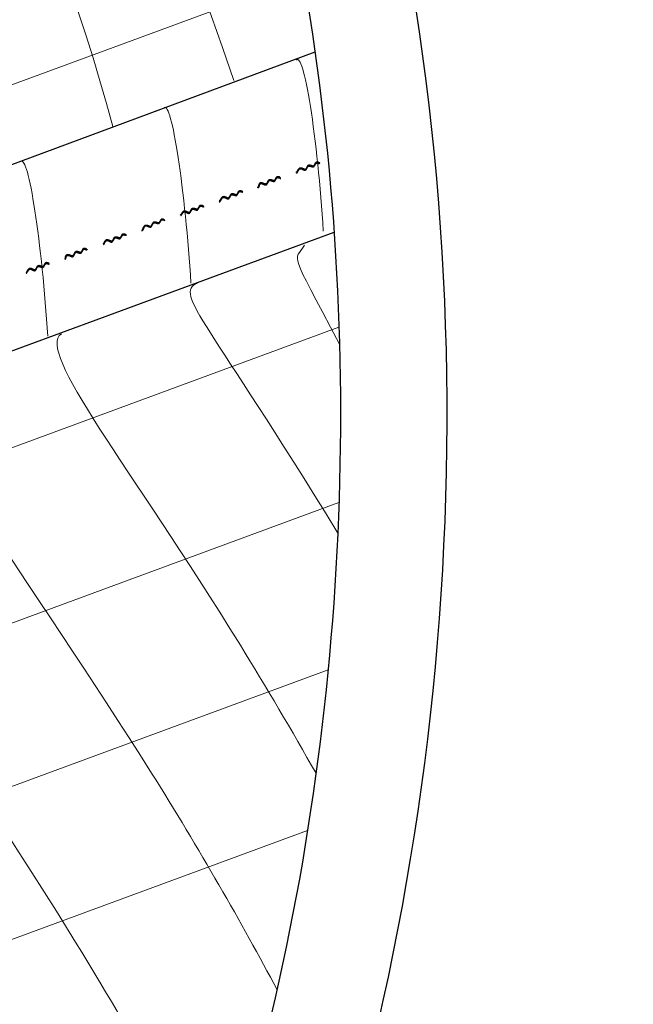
# Model space of a CAD drawing. Header units: inches. Extents: x -111 to 3768, y 2680 to 2775.
# Tile 11 of 25: x 3667.73 to 3670.61, y 2694.6 to 2699.23. Entities that reach past the tile are written whole.
import ezdxf

# ---------------------------------------------------------------- set-up
doc = ezdxf.new("R2010")
doc.units = ezdxf.units.IN
doc.header["$LTSCALE"] = 0.5
doc.header["$MEASUREMENT"] = 0
doc.linetypes.add('HIDDEN', pattern=[0.375, 0.25, -0.125])
doc.layers.add('OBJECT', color=7, linetype='Continuous')

msp = doc.modelspace()

# ---------------------------------------------------------------- linework, layer by layer
at = {"color": 5, "linetype": 'HIDDEN'}
for points, knots in [([(3669.0394, 2698.5161), (3669.0417, 2698.5196), (3669.0499, 2698.5341), (3669.0768, 2698.5044), (3669.0834, 2698.5494), (3669.1145, 2698.5243), (3669.1217, 2698.5665), (3669.1552, 2698.5319), (3669.1616, 2698.5752), (3669.175, 2698.5648), (3669.1797, 2698.5632)], [0.00258898, 0.00258898, 0.00258898, 0.00258898, 0.00319834, 0.00564111, 0.00773718, 0.00973485, 0.01163182, 0.01443953, 0.0160701, 0.01713643, 0.01713643, 0.01713643, 0.01713643]), ([(3669.0404, 2698.5229), (3669.042, 2698.5245), (3669.0504, 2698.5392), (3669.0774, 2698.5099), (3669.0838, 2698.5548), (3669.1151, 2698.5299), (3669.1221, 2698.5721), (3669.155, 2698.5377), (3669.1586, 2698.5808), (3669.174, 2698.5702), (3669.1792, 2698.5686)], [0.00270171, 0.00270171, 0.00270171, 0.00270171, 0.00332756, 0.00577033, 0.0078664, 0.00986408, 0.01176105, 0.01456875, 0.01619932, 0.0172939, 0.0172939, 0.0172939, 0.0172939]), ([(3669.041, 2698.5211), (3669.0423, 2698.5228), (3669.0502, 2698.5367), (3669.0774, 2698.5074), (3669.0839, 2698.5523), (3669.1151, 2698.5273), (3669.1222, 2698.5694), (3669.1552, 2698.5347), (3669.1598, 2698.5772), (3669.1745, 2698.5672), (3669.1795, 2698.5656)], [0.00284149, 0.00284149, 0.00284149, 0.00284149, 0.00344774, 0.0058905, 0.00798657, 0.00998425, 0.01188122, 0.01468893, 0.0163195, 0.01739923, 0.01739923, 0.01739923, 0.01739923]), ([(3668.8558, 2698.4525), (3668.8581, 2698.4568), (3668.8635, 2698.4684), (3668.8934, 2698.4418), (3668.8999, 2698.4867), (3668.9311, 2698.4618), (3668.9381, 2698.504), (3668.971, 2698.4689), (3668.9724, 2698.5164), (3669.0048, 2698.4891), (3669.0085, 2698.5289), (3669.0325, 2698.5), (3669.0389, 2698.5219), (3669.0404, 2698.5229)], [0.00270171, 0.00270171, 0.00270171, 0.00270171, 0.00332756, 0.00577033, 0.0078664, 0.00986408, 0.01176105, 0.01456875, 0.01619932, 0.01782228, 0.01908636, 0.02061082, 0.02197832, 0.02197832, 0.02197832, 0.02197832]), ([(3668.8576, 2698.4525), (3668.8583, 2698.4547), (3668.8659, 2698.4651), (3668.8934, 2698.4394), (3668.8999, 2698.4842), (3668.9311, 2698.4592), (3668.9383, 2698.5014), (3668.9714, 2698.4661), (3668.972, 2698.5132), (3669.0049, 2698.4862), (3669.0096, 2698.5261), (3669.0326, 2698.497), (3669.0373, 2698.516), (3669.041, 2698.5211)], [0.00284149, 0.00284149, 0.00284149, 0.00284149, 0.00344774, 0.0058905, 0.00798657, 0.00998425, 0.01188122, 0.01468893, 0.0163195, 0.01794245, 0.01920653, 0.02073099, 0.02209849, 0.02209849, 0.02209849, 0.02209849]), ([(3668.8576, 2698.4491), (3668.8577, 2698.4516), (3668.8659, 2698.4631), (3668.8929, 2698.4363), (3668.8994, 2698.4813), (3668.9306, 2698.4563), (3668.9377, 2698.4984), (3668.9711, 2698.4634), (3668.9726, 2698.5102), (3669.0044, 2698.4833), (3669.011, 2698.5229), (3669.0321, 2698.4941), (3669.0382, 2698.515), (3669.0394, 2698.5161)], [0.00258898, 0.00258898, 0.00258898, 0.00258898, 0.00319834, 0.00564111, 0.00773718, 0.00973485, 0.01163182, 0.01443953, 0.0160701, 0.01769306, 0.01895714, 0.02048159, 0.02184909, 0.02184909, 0.02184909, 0.02184909]), ([(3668.6778, 2698.3815), (3668.6801, 2698.385), (3668.6882, 2698.3995), (3668.7152, 2698.3698), (3668.7218, 2698.4148), (3668.7529, 2698.3897), (3668.7601, 2698.4319), (3668.7939, 2698.3988), (3668.8, 2698.4512), (3668.8267, 2698.4167), (3668.8292, 2698.4589), (3668.8544, 2698.4275), (3668.8573, 2698.4466), (3668.8576, 2698.4491)], [0.00258898, 0.00258898, 0.00258898, 0.00258898, 0.00319834, 0.00564111, 0.00773718, 0.00973485, 0.01163182, 0.01443953, 0.0160701, 0.01769306, 0.01895714, 0.02048159, 0.02184909, 0.02184909, 0.02184909, 0.02184909]), ([(3668.6788, 2698.3883), (3668.6804, 2698.3899), (3668.6888, 2698.4046), (3668.7158, 2698.3753), (3668.7222, 2698.4202), (3668.7535, 2698.3953), (3668.7604, 2698.4375), (3668.7937, 2698.4026), (3668.7986, 2698.4529), (3668.8272, 2698.4226), (3668.828, 2698.4626), (3668.8548, 2698.4335), (3668.8542, 2698.4463), (3668.8558, 2698.4525)], [0.00270171, 0.00270171, 0.00270171, 0.00270171, 0.00332756, 0.00577033, 0.0078664, 0.00986408, 0.01176105, 0.01456875, 0.01619932, 0.01782228, 0.01908636, 0.02061082, 0.02197832, 0.02197832, 0.02197832, 0.02197832]), ([(3668.6794, 2698.3865), (3668.6807, 2698.3881), (3668.6886, 2698.4021), (3668.7158, 2698.3728), (3668.7222, 2698.4177), (3668.7534, 2698.3927), (3668.7606, 2698.4348), (3668.794, 2698.4008), (3668.7992, 2698.4518), (3668.8273, 2698.4197), (3668.8282, 2698.4609), (3668.855, 2698.4305), (3668.8562, 2698.4498), (3668.8576, 2698.4525)], [0.00284149, 0.00284149, 0.00284149, 0.00284149, 0.00344774, 0.0058905, 0.00798657, 0.00998425, 0.01188122, 0.01468893, 0.0163195, 0.01794245, 0.01920653, 0.02073099, 0.02209849, 0.02209849, 0.02209849, 0.02209849]), ([(3668.4947, 2698.3156), (3668.4961, 2698.317), (3668.5043, 2698.3314), (3668.5313, 2698.3017), (3668.5378, 2698.3467), (3668.569, 2698.3217), (3668.5761, 2698.3638), (3668.6094, 2698.3298), (3668.616, 2698.3776), (3668.6428, 2698.3487), (3668.6513, 2698.3929), (3668.6705, 2698.3595), (3668.6766, 2698.3804), (3668.6778, 2698.3815)], [0.00258898, 0.00258898, 0.00258898, 0.00258898, 0.00319834, 0.00564111, 0.00773718, 0.00973485, 0.01163182, 0.01443953, 0.0160701, 0.01769306, 0.01895714, 0.02048159, 0.02184909, 0.02184909, 0.02184909, 0.02184909]), ([(3668.4948, 2698.3192), (3668.4965, 2698.3222), (3668.5049, 2698.3366), (3668.5318, 2698.3072), (3668.5382, 2698.3521), (3668.5695, 2698.3272), (3668.5765, 2698.3694), (3668.609, 2698.335), (3668.6147, 2698.3803), (3668.6432, 2698.3545), (3668.6488, 2698.3959), (3668.6709, 2698.3654), (3668.6773, 2698.3873), (3668.6788, 2698.3883)], [0.00270171, 0.00270171, 0.00270171, 0.00270171, 0.00332756, 0.00577033, 0.0078664, 0.00986408, 0.01176105, 0.01456875, 0.01619932, 0.01782228, 0.01908636, 0.02061082, 0.02197832, 0.02197832, 0.02197832, 0.02197832]), ([(3668.4955, 2698.3185), (3668.4967, 2698.3201), (3668.5046, 2698.3341), (3668.5318, 2698.3048), (3668.5383, 2698.3496), (3668.5695, 2698.3246), (3668.5766, 2698.3668), (3668.6102, 2698.3322), (3668.6147, 2698.3803), (3668.6433, 2698.3516), (3668.6504, 2698.3947), (3668.671, 2698.3624), (3668.6757, 2698.3814), (3668.6794, 2698.3865)], [0.00284149, 0.00284149, 0.00284149, 0.00284149, 0.00344774, 0.0058905, 0.00798657, 0.00998425, 0.01188122, 0.01468893, 0.0163195, 0.01794245, 0.01920653, 0.02073099, 0.02209849, 0.02209849, 0.02209849, 0.02209849]), ([(3668.3113, 2698.2475), (3668.3126, 2698.2504), (3668.3219, 2698.2716), (3668.351, 2698.2427), (3668.3574, 2698.2876), (3668.3887, 2698.2627), (3668.3957, 2698.3049), (3668.4283, 2698.2699), (3668.4307, 2698.3142), (3668.4624, 2698.29), (3668.467, 2698.3271), (3668.4884, 2698.302), (3668.4925, 2698.3163), (3668.4948, 2698.3192)], [0.00231268, 0.00231268, 0.00231268, 0.00231268, 0.00332756, 0.00577033, 0.0078664, 0.00986408, 0.01176105, 0.01456875, 0.01619932, 0.01782228, 0.01908636, 0.02061082, 0.02168057, 0.02168057, 0.02168057, 0.02168057]), ([(3668.3138, 2698.2506), (3668.3151, 2698.2532), (3668.3221, 2698.2681), (3668.3508, 2698.241), (3668.3572, 2698.2859), (3668.3884, 2698.2609), (3668.3956, 2698.303), (3668.4284, 2698.2681), (3668.4315, 2698.3125), (3668.4622, 2698.2879), (3668.4676, 2698.3254), (3668.4886, 2698.2996), (3668.4922, 2698.3147), (3668.4955, 2698.3185)], [0.00257418, 0.00257418, 0.00257418, 0.00257418, 0.00344774, 0.0058905, 0.00798657, 0.00998425, 0.01188122, 0.01468893, 0.0163195, 0.01794245, 0.01920653, 0.02073099, 0.02185001, 0.02185001, 0.02185001, 0.02185001]), ([(3668.3144, 2698.2487), (3668.3161, 2698.2526), (3668.3232, 2698.2654), (3668.3502, 2698.238), (3668.3567, 2698.283), (3668.3879, 2698.2579), (3668.3951, 2698.3001), (3668.428, 2698.266), (3668.4321, 2698.3107), (3668.4617, 2698.2849), (3668.4692, 2698.3249), (3668.488, 2698.2967), (3668.4916, 2698.3115), (3668.4947, 2698.3156)], [0.00254377, 0.00254377, 0.00254377, 0.00254377, 0.00319834, 0.00564111, 0.00773718, 0.00973485, 0.01163182, 0.01443953, 0.0160701, 0.01769306, 0.01895714, 0.02048159, 0.02158233, 0.02158233, 0.02158233, 0.02158233]), ([(3668.1303, 2698.1788), (3668.1325, 2698.1823), (3668.1407, 2698.1967), (3668.1677, 2698.167), (3668.1742, 2698.212), (3668.2054, 2698.187), (3668.2126, 2698.2291), (3668.245, 2698.1961), (3668.2513, 2698.2408), (3668.2796, 2698.215), (3668.2842, 2698.2571), (3668.3069, 2698.2248), (3668.3124, 2698.2432), (3668.3144, 2698.2487)], [0.00258898, 0.00258898, 0.00258898, 0.00258898, 0.00319834, 0.00564111, 0.00773718, 0.00973485, 0.01163182, 0.01443953, 0.0160701, 0.01769306, 0.01895714, 0.02048159, 0.02184909, 0.02184909, 0.02184909, 0.02184909]), ([(3668.1313, 2698.1855), (3668.1329, 2698.1872), (3668.1413, 2698.2019), (3668.1683, 2698.1725), (3668.1747, 2698.2174), (3668.206, 2698.1925), (3668.2129, 2698.2347), (3668.2451, 2698.2004), (3668.2505, 2698.2449), (3668.279, 2698.2182), (3668.2823, 2698.2587), (3668.3073, 2698.2307), (3668.31, 2698.2452), (3668.3113, 2698.2475)], [0.00270171, 0.00270171, 0.00270171, 0.00270171, 0.00332756, 0.00577033, 0.0078664, 0.00986408, 0.01176105, 0.01456875, 0.01619932, 0.01782228, 0.01908636, 0.02061082, 0.02197832, 0.02197832, 0.02197832, 0.02197832]), ([(3668.1319, 2698.1838), (3668.1332, 2698.1854), (3668.1411, 2698.1994), (3668.1683, 2698.1701), (3668.1747, 2698.2149), (3668.2059, 2698.1899), (3668.2131, 2698.2321), (3668.2451, 2698.1987), (3668.251, 2698.2432), (3668.2786, 2698.2161), (3668.2832, 2698.2579), (3668.3074, 2698.2277), (3668.3114, 2698.2461), (3668.3138, 2698.2506)], [0.00284149, 0.00284149, 0.00284149, 0.00284149, 0.00344774, 0.0058905, 0.00798657, 0.00998425, 0.01188122, 0.01468893, 0.0163195, 0.01794245, 0.01920653, 0.02073099, 0.02209849, 0.02209849, 0.02209849, 0.02209849]), ([(3667.9467, 2698.1151), (3667.949, 2698.1194), (3667.957, 2698.1301), (3667.9843, 2698.1044), (3667.9907, 2698.1493), (3668.022, 2698.1244), (3668.029, 2698.1667), (3668.06, 2698.1329), (3668.067, 2698.1773), (3668.0933, 2698.1509), (3668.1012, 2698.1901), (3668.1234, 2698.1627), (3668.1298, 2698.1845), (3668.1313, 2698.1855)], [0.00270171, 0.00270171, 0.00270171, 0.00270171, 0.00332756, 0.00577033, 0.0078664, 0.00986408, 0.01176105, 0.01456875, 0.01619932, 0.01782228, 0.01908636, 0.02061082, 0.02197832, 0.02197832, 0.02197832, 0.02197832]), ([(3667.9485, 2698.1151), (3667.9492, 2698.1173), (3667.9567, 2698.1277), (3667.9843, 2698.102), (3667.9908, 2698.1469), (3668.022, 2698.1219), (3668.0291, 2698.164), (3668.0607, 2698.1301), (3668.0674, 2698.1749), (3668.093, 2698.1483), (3668.1008, 2698.1871), (3668.1235, 2698.1597), (3668.1282, 2698.1786), (3668.1319, 2698.1838)], [0.00284149, 0.00284149, 0.00284149, 0.00284149, 0.00344774, 0.0058905, 0.00798657, 0.00998425, 0.01188122, 0.01468893, 0.0163195, 0.01794245, 0.01920653, 0.02073099, 0.02209849, 0.02209849, 0.02209849, 0.02209849]), ([(3667.9485, 2698.1117), (3667.9486, 2698.1142), (3667.9568, 2698.1257), (3667.9838, 2698.099), (3667.9903, 2698.144), (3668.0215, 2698.1189), (3668.0286, 2698.1611), (3668.0606, 2698.1278), (3668.0686, 2698.1732), (3668.0925, 2698.145), (3668.1022, 2698.184), (3668.123, 2698.1567), (3668.1291, 2698.1776), (3668.1303, 2698.1788)], [0.00258898, 0.00258898, 0.00258898, 0.00258898, 0.00319834, 0.00564111, 0.00773718, 0.00973485, 0.01163182, 0.01443953, 0.0160701, 0.01769306, 0.01895714, 0.02048159, 0.02184909, 0.02184909, 0.02184909, 0.02184909]), ([(3667.7687, 2698.0442), (3667.7709, 2698.0477), (3667.7791, 2698.0621), (3667.8061, 2698.0324), (3667.8126, 2698.0774), (3667.8438, 2698.0524), (3667.851, 2698.0945), (3667.8821, 2698.06), (3667.8868, 2698.1055), (3667.9176, 2698.0794), (3667.9205, 2698.1189), (3667.9453, 2698.0902), (3667.9481, 2698.1093), (3667.9485, 2698.1117)], [0.00258898, 0.00258898, 0.00258898, 0.00258898, 0.00319834, 0.00564111, 0.00773718, 0.00973485, 0.01163182, 0.01443953, 0.0160701, 0.01769306, 0.01895714, 0.02048159, 0.02184909, 0.02184909, 0.02184909, 0.02184909]), ([(3667.7697, 2698.0509), (3667.7713, 2698.0525), (3667.7797, 2698.0673), (3667.8067, 2698.0379), (3667.8131, 2698.0828), (3667.8444, 2698.0579), (3667.8513, 2698.1001), (3667.8833, 2698.0659), (3667.8828, 2698.1105), (3667.918, 2698.0852), (3667.9168, 2698.121), (3667.9457, 2698.0961), (3667.9451, 2698.109), (3667.9467, 2698.1151)], [0.00270171, 0.00270171, 0.00270171, 0.00270171, 0.00332756, 0.00577033, 0.0078664, 0.00986408, 0.01176105, 0.01456875, 0.01619932, 0.01782228, 0.01908636, 0.02061082, 0.02197832, 0.02197832, 0.02197832, 0.02197832]), ([(3667.7703, 2698.0492), (3667.7716, 2698.0508), (3667.7795, 2698.0648), (3667.8067, 2698.0355), (3667.8131, 2698.0803), (3667.8443, 2698.0553), (3667.8515, 2698.0975), (3667.883, 2698.0636), (3667.8855, 2698.1084), (3667.9181, 2698.0823), (3667.9182, 2698.1197), (3667.9458, 2698.0931), (3667.9471, 2698.1125), (3667.9485, 2698.1151)], [0.00284149, 0.00284149, 0.00284149, 0.00284149, 0.00344774, 0.0058905, 0.00798657, 0.00998425, 0.01188122, 0.01468893, 0.0163195, 0.01794245, 0.01920653, 0.02073099, 0.02209849, 0.02209849, 0.02209849, 0.02209849]), ([(3667.5857, 2697.9818), (3667.5874, 2697.9848), (3667.5966, 2697.9964), (3667.6227, 2697.9698), (3667.6291, 2698.0147), (3667.6604, 2697.9898), (3667.6674, 2698.0321), (3667.7038, 2697.9993), (3667.7018, 2698.0434), (3667.7341, 2698.0172), (3667.7378, 2698.0563), (3667.7618, 2698.0281), (3667.7682, 2698.0499), (3667.7697, 2698.0509)], [0.00270171, 0.00270171, 0.00270171, 0.00270171, 0.00332756, 0.00577033, 0.0078664, 0.00986408, 0.01176105, 0.01456875, 0.01619932, 0.01782228, 0.01908636, 0.02061082, 0.02197832, 0.02197832, 0.02197832, 0.02197832]), ([(3667.5866, 2697.9799), (3667.5876, 2697.9827), (3667.5963, 2697.9949), (3667.6227, 2697.9674), (3667.6292, 2698.0123), (3667.6604, 2697.9873), (3667.6675, 2698.0294), (3667.7039, 2697.9965), (3667.7027, 2698.0394), (3667.7342, 2698.0143), (3667.7393, 2698.0534), (3667.7619, 2698.025), (3667.7666, 2698.044), (3667.7703, 2698.0492)], [0.00284149, 0.00284149, 0.00284149, 0.00284149, 0.00344774, 0.0058905, 0.00798657, 0.00998425, 0.01188122, 0.01468893, 0.0163195, 0.01794245, 0.01920653, 0.02073099, 0.02209849, 0.02209849, 0.02209849, 0.02209849]), ([(3667.5903, 2697.9837), (3667.5903, 2697.9837), (3667.5963, 2697.9913), (3667.6239, 2697.9674), (3667.6287, 2698.0093), (3667.6599, 2697.9843), (3667.667, 2698.0265), (3667.7034, 2697.9936), (3667.7051, 2698.0355), (3667.7337, 2698.0113), (3667.74, 2698.0493), (3667.7614, 2698.0221), (3667.7675, 2698.043), (3667.7687, 2698.0442)], [0.00258898, 0.00258898, 0.00258898, 0.00258898, 0.00319834, 0.00564111, 0.00773718, 0.00973485, 0.01163182, 0.01443953, 0.0160701, 0.01769306, 0.01895714, 0.02048159, 0.02184909, 0.02184909, 0.02184909, 0.02184909])]:
    msp.add_open_spline(points, degree=3, knots=knots, dxfattribs=at)
at = {"layer": 'OBJECT', "color": 9, "linetype": 'Continuous', "lineweight": 9}
for p, q in [((3661.6941, 2696.7113), (3669.0629, 2699.425)), ((3662.8393, 2695.4277), (3669.2308, 2697.7815)), ((3663.1726, 2694.7272), (3669.2308, 2696.9582)), ((3663.5343, 2694.0927), (3669.1797, 2696.1717)), ((3663.892, 2693.5052), (3669.0832, 2695.417))]:
    msp.add_line(p, q, dxfattribs=at)
at = {"layer": 'OBJECT', "linetype": 'Continuous', "lineweight": 30}
for p, q in [((3662.5799, 2696.6507), (3669.1183, 2699.0745)), ((3662.7038, 2695.8327), (3669.2078, 2698.228))]:
    msp.add_line(p, q, dxfattribs=at)
at = {"layer": 'OBJECT', "linetype": 'Continuous', "lineweight": 25, "extrusion": (0, 0, -1)}
msp.add_ellipse((3661.8127, 2696.9526), major_axis=(0.853, 10.0351), ratio=0.784984, start_param=4.489919, end_param=8.889739, dxfattribs=at)
at = {"layer": 'OBJECT', "color": 9, "linetype": 'Continuous', "lineweight": 9}
for centre, major_axis, ratio, start_param, end_param in [((3669.0897, 2698.3588), (-0.0541, 0.6808), 0.085441, 4.520283, 6.372748), ((3668.4675, 2698.1136), (-0.0549, 0.7007), 0.083136, 4.525874, 6.336311), ((3667.7945, 2697.8645), (-0.0547, 0.6964), 0.08363, 4.524708, 6.343711)]:
    msp.add_ellipse(centre, major_axis=major_axis, ratio=ratio, start_param=start_param, end_param=end_param, dxfattribs=at)
at = {"layer": 'OBJECT', "linetype": 'Continuous', "lineweight": 25}
msp.add_open_spline([(3654.4223, 2695.5482), (3654.3444, 2696.4391), (3654.3791, 2697.468), (3654.812, 2700.1904), (3655.4579, 2701.8283), (3657.2932, 2704.4674), (3658.4776, 2705.4636), (3661.023, 2706.5568), (3662.3796, 2706.6581), (3664.9281, 2705.9608), (3666.1221, 2705.1582), (3668.0126, 2702.827), (3668.7023, 2701.3011), (3669.3478, 2697.9613), (3669.3023, 2696.1535), (3668.4852, 2692.7905), (3667.7151, 2691.2411), (3666.1416, 2689.3811), (3665.507, 2688.8246), (3665.0025, 2688.481)], degree=3, knots=[4.489919, 4.489919, 4.489919, 4.489919, 4.805125, 4.805125, 5.345707, 5.345707, 5.88629, 5.88629, 6.426873, 6.426873, 6.967455, 6.967455, 7.508038, 7.508038, 8.04862, 8.04862, 8.589203, 8.589203, 8.889739, 8.889739, 8.889739, 8.889739], dxfattribs=at)
at = {"layer": 'OBJECT', "color": 9, "linetype": 'Continuous', "lineweight": 9}
for points, knots in [([(3668.7372, 2698.9397), (3668.1465, 2700.6498), (3667.1423, 2702.5319), (3666.3416, 2703.4124), (3666.3693, 2703.5988)], [8.642655, 8.642655, 8.642655, 8.642655, 8.88131, 9.76119, 9.76119, 9.76119, 9.76119]), ([(3669.123, 2695.6859), (3669.0113, 2695.8825), (3668.344, 2697.014), (3667.8041, 2697.6711), (3667.9265, 2697.7506)], [8.642655, 8.642655, 8.642655, 8.642655, 8.88131, 9.924792, 9.924792, 9.924792, 9.924792]), ([(3668.9397, 2694.6687), (3668.7746, 2694.9808), (3668.077, 2696.1958), (3667.1099, 2697.4792), (3667.2936, 2697.5193)], [8.458907, 8.458907, 8.458907, 8.458907, 8.88131, 9.924792, 9.924792, 9.924792, 9.924792]), ([(3668.6712, 2693.6785), (3668.4809, 2694.0661), (3667.7709, 2695.3339), (3666.4481, 2697.2066), (3666.6351, 2697.2789)], [8.311299, 8.311299, 8.311299, 8.311299, 8.88131, 9.924792, 9.924792, 9.924792, 9.924792]), ([(3668.2712, 2692.6087), (3668.0775, 2693.1565), (3667.3882, 2694.5039), (3665.7295, 2696.9499), (3665.9388, 2697.0242)], [7.902853, 7.902853, 7.902853, 7.902853, 8.88131, 9.924792, 9.924792, 9.924792, 9.924792])]:
    msp.add_open_spline(points, degree=3, knots=knots, dxfattribs=at)
for points in [[(3668.1676, 2698.7237), (3667.5664, 2701.0272), (3665.7067, 2703.3438), (3665.8022, 2703.3733)], [(3669.2332, 2697.7015), (3668.9908, 2698.1623), (3669.0193, 2698.0841), (3669.069, 2698.1665)], [(3669.2251, 2696.814), (3668.6227, 2697.8034), (3668.4506, 2697.9417), (3668.5654, 2697.9889)]]:
    msp.add_open_spline(points, degree=3, dxfattribs=at)

doc.saveas('drawing.dxf')
